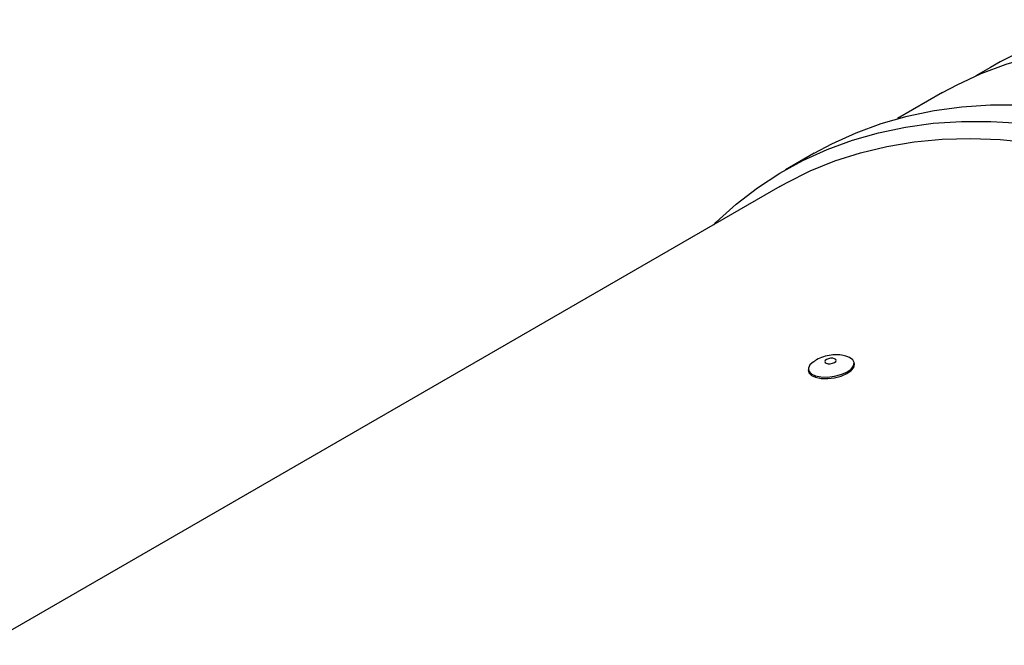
# Model space of a CAD drawing. Extents: x 5 to 297, y -3 to 205.
# Tile 12 of 28: x 73 to 98, y 80 to 96. Entities that reach past the tile are written whole.
import ezdxf

# ---------------------------------------------------------------- set-up
doc = ezdxf.new("R2010")
doc.units = 0
doc.layers.get('0').update_dxf_attribs({"linetype": 'CONTINUOUS'})

msp = doc.modelspace()

# ---------------------------------------------------------------- linework, layer by layer
at = {"color": 7, "linetype": 'CONTINUOUS'}
for p, q in [((97.249, 94.655), (96.892, 94.449)), ((96.072, 94.033), (94.968, 93.396)), ((92.919, 92.543), (92.212, 92.135)), ((92.072, 91.724), (43.572, 63.725)), ((93.908, 87.364), (93.902, 87.401)), ((92.773, 87.221), (92.779, 87.183))]:
    msp.add_line(p, q, dxfattribs=at)
at = {"color": 7, "linetype": 'CONTINUOUS', "flags": 128}
for points in [[(96.072, 94.033), (96.428, 94.227), (97.019, 94.503), (97.633, 94.735), (98.269, 94.922), (98.926, 95.063), (99.602, 95.159), (100.297, 95.21), (101.008, 95.214), (101.734, 95.173), (102.474, 95.085), (103.227, 94.953), (103.99, 94.775), (104.763, 94.552), (105.544, 94.284), (106.331, 93.973), (107.123, 93.618), (107.918, 93.221), (108.714, 92.781)], [(92.919, 92.543), (93.349, 92.775), (93.945, 93.047), (94.565, 93.275), (95.205, 93.458), (95.867, 93.595), (96.548, 93.688), (97.246, 93.734), (97.962, 93.736), (98.692, 93.691), (99.436, 93.601), (100.192, 93.465), (100.96, 93.284), (101.736, 93.059), (102.52, 92.789), (103.311, 92.475), (104.106, 92.118), (104.904, 91.718), (105.704, 91.277)], [(90.449, 90.787), (90.511, 90.847), (91.003, 91.291), (91.524, 91.692), (92.07, 92.051), (92.642, 92.367), (93.238, 92.639), (93.857, 92.867), (94.498, 93.049), (95.16, 93.187), (95.841, 93.28), (96.539, 93.326), (97.254, 93.327), (97.985, 93.283), (98.729, 93.192), (99.485, 93.057), (100.252, 92.876), (101.029, 92.65), (101.813, 92.38), (102.604, 92.067), (103.399, 91.71), (104.197, 91.31), (104.997, 90.869)], [(92.072, 91.724), (92.24, 91.818), (92.821, 92.108), (93.427, 92.354), (94.055, 92.555), (94.703, 92.712), (95.372, 92.823), (96.059, 92.888), (96.763, 92.908), (97.483, 92.883), (98.217, 92.811)], [(92.899, 87.42), (92.814, 87.343), (92.774, 87.263), (92.784, 87.187), (92.843, 87.122), (92.946, 87.074), (93.084, 87.046), (93.244, 87.043), (93.413, 87.063), (93.575, 87.105), (93.716, 87.166), (93.823, 87.239), (93.887, 87.319), (93.902, 87.398), (93.867, 87.47), (93.867, 87.47)], [(92.779, 87.183), (92.79, 87.149), (92.849, 87.084), (92.952, 87.036), (93.09, 87.009), (93.25, 87.005), (93.419, 87.025), (93.581, 87.067), (93.722, 87.128), (93.829, 87.201), (93.893, 87.281), (93.908, 87.36), (93.908, 87.364)], [(93.45, 87.477), (93.42, 87.494), (93.376, 87.504), (93.322, 87.503), (93.267, 87.492), (93.221, 87.472), (93.188, 87.448), (93.176, 87.421), (93.185, 87.397), (93.214, 87.38), (93.259, 87.37), (93.312, 87.371), (93.367, 87.382), (93.414, 87.402), (93.446, 87.426), (93.458, 87.453), (93.45, 87.477)], [(93.867, 87.47), (93.785, 87.527), (93.721, 87.551)]]:
    msp.add_lwpolyline(points, dxfattribs=at)
at = {"color": 7, "linetype": 'CONTINUOUS'}
msp.add_arc((101.693, 86.845), 8.986, 91.8247, 119.6433, dxfattribs=at)
msp.add_open_spline([(93.718, 87.549), (93.7, 87.555), (93.633, 87.578), (93.504, 87.591), (93.328, 87.587), (93.145, 87.546), (92.999, 87.488), (92.927, 87.435), (92.905, 87.419)], degree=3, knots=[0, 0, 0, 0, 0.065574, 0.249987, 0.454881, 0.683662, 0.903174, 1, 1, 1, 1], dxfattribs=at)

doc.saveas('drawing.dxf')
